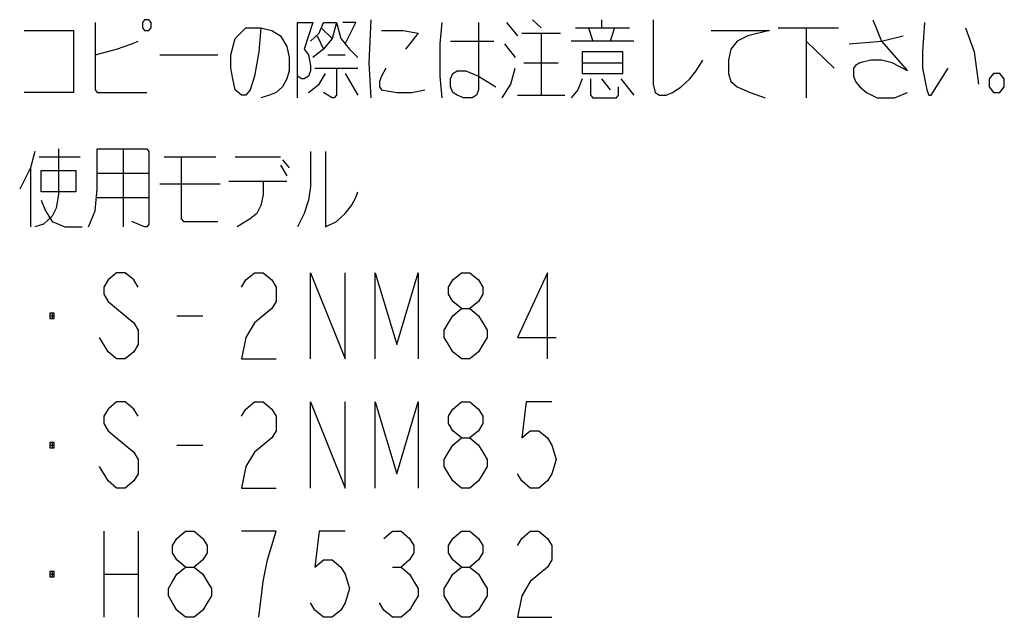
# Model space of a CAD drawing. Header units: millimetres. Extents: x 0 to 770, y -15 to 420.
# Tile 116 of 116: x 655 to 770, y -15 to 55. Entities that reach past the tile are written whole.
import ezdxf

# ---------------------------------------------------------------- set-up
doc = ezdxf.new("R2010")
doc.units = ezdxf.units.MM
doc.header["$LTSCALE"] = 32.67
doc.layers.add('DRA_ITEM', color=7, linetype='CONTINUOUS')

msp = doc.modelspace()

# ---------------------------------------------------------------- linework, layer by layer
at = {"layer": 'DRA_ITEM', "color": 2, "linetype": 'CONTINUOUS'}
for p, q in [((690.286225, 53.853836), (691.536221, 52.60384)), ((711.786241, 54.478834), (713.036237, 52.916339)), ((714.786187, 54.791342), (715.786242, 53.853836)), ((719.786243, 53.853836), (726.036223, 53.853836)), ((721.28618, 53.853836), (721.786208, 52.291341)), ((722.78619, 54.791342), (722.78619, 53.853836)), ((724.286199, 53.853836), (723.786245, 52.291341)), ((743.286223, 53.853836), (750.286244, 53.853836)), ((746.536184, 53.853836), (746.536184, 45.728836)), ((689.786198, 52.916339), (690.536239, 51.353835)), ((713.536192, 53.228838), (718.03622, 53.228838)), ((715.786242, 53.228838), (715.786242, 46.041335)), ((705.286248, 52.291341), (710.286231, 52.291341)), ((711.536227, 51.978842), (712.786223, 50.416339)), ((726.53625, 52.291341), (719.286216, 52.291341)), ((746.536184, 52.291341), (749.786216, 49.166343)), ((671.536215, 50.728837), (678.286222, 50.728837)), ((691.036194, 50.728837), (693.036231, 50.728837)), ((689.536184, 49.166343), (694.53624, 49.166343)), ((713.786205, 49.791341), (717.786207, 49.791341)), ((720.536212, 49.791341), (725.286182, 49.791341)), ((693.036231, 48.541336), (694.53624, 46.041335)), ((722.78619, 47.916338), (723.786245, 46.666342)), ((725.03624, 47.916338), (726.53625, 46.041335)), ((713.036237, 46.041335), (718.536248, 46.041335)), ((657.536247, 38.853841), (662.286217, 38.853841)), ((667.2862, 39.791338), (667.2862, 30.72884)), ((672.036242, 38.853841), (678.036208, 38.853841)), ((680.286186, 38.853841), (685.536183, 38.853841)), ((685.536183, 37.916335), (686.286224, 36.666339)), ((685.786197, 38.541342), (686.536238, 37.603836)), ((656.536192, 37.603836), (656.536192, 30.72884)), ((664.286181, 36.978838), (670.286219, 36.978838)), ((671.536215, 35.728842), (678.536235, 35.728842)), ((679.536218, 36.041341), (686.286224, 36.041341)), ((664.286181, 34.166338), (670.286219, 34.166338)), ((674.28622, 31.353838), (678.286222, 31.353838)), ((659.036184, 20.728837), (659.036184, 20.103839)), ((658.786243, 20.416338), (659.286198, 20.416338)), ((673.536179, 20.416338), (676.536198, 20.416338)), ((665.53625, 16.249673), (664.536195, 17.916338)), ((659.036184, 5.728837), (659.036184, 5.103839)), ((658.786243, 5.416338), (659.286198, 5.416338)), ((673.536179, 5.416338), (676.536198, 5.416338)), ((665.53625, 1.249673), (664.536195, 2.916338)), ((665.036222, -4.583662), (665.036222, -14.583661)), ((669.036223, -4.583662), (669.036223, -14.583661)), ((698.536241, -8.750327), (699.536224, -8.750327)), ((658.786243, -9.583662), (659.286198, -9.583662)), ((659.036184, -9.271163), (659.036184, -9.896161)), ((665.036222, -9.583662), (669.036223, -9.583662))]:
    msp.add_line(p, q, dxfattribs=at)
for points in [[(664.03624, 54.478834), (664.03624, 46.666342), (664.286181, 46.353834), (670.036206, 46.353834)], [(669.786192, 54.791342), (669.536251, 54.478834), (669.536251, 53.853836), (669.786192, 53.541337), (670.286219, 53.541337), (670.536233, 53.853836), (670.536233, 54.478834), (670.286219, 54.791342), (669.786192, 54.791342)], [(683.286205, 53.853836), (683.036191, 51.041336), (682.536237, 48.228837), (682.036209, 46.666342), (681.536182, 46.041335), (681.036227, 46.041335), (680.286186, 46.666342), (680.036245, 47.916338), (679.786231, 49.166343), (679.786231, 50.728837), (680.286186, 52.60384), (681.536182, 53.853836), (683.286205, 53.853836), (684.536201, 53.541337), (685.536183, 52.916339), (686.286224, 51.666334), (686.536238, 50.416339), (686.536238, 48.853835), (686.286224, 47.916338), (685.786197, 46.978841), (685.036228, 46.353834), (684.286187, 46.041335), (683.286205, 45.728836)], [(687.53622, 45.728836), (687.53622, 54.478834), (689.286243, 54.478834), (688.286188, 51.353835), (688.786216, 50.728837), (689.036229, 49.478842), (689.036229, 48.853835), (688.786216, 48.228837), (688.286188, 47.916338), (688.036247, 47.916338), (687.53622, 48.228837)], [(689.036229, 52.291341), (690.036212, 53.228838), (690.536239, 54.478834), (692.036249, 54.478834), (691.536221, 52.60384), (690.536239, 51.353835), (689.286243, 50.416339)], [(692.036249, 54.478834), (692.536203, 52.60384), (693.536186, 51.353835), (694.53624, 50.416339)], [(693.036231, 51.978842), (694.286227, 54.478834), (692.786217, 54.478834)], [(696.03625, 54.791342), (695.786236, 49.791341), (696.03625, 45.728836)], [(704.286193, 54.478834), (704.03618, 51.978842), (704.03618, 48.228837), (704.286193, 45.728836)], [(708.536208, 54.478834), (708.536208, 46.666342), (708.286195, 46.041335), (707.78624, 45.728836), (706.786185, 45.728836), (706.036217, 46.041335), (705.536189, 46.353834), (705.286248, 46.978841), (705.286248, 47.916338), (705.536189, 48.541336), (706.036217, 48.853835), (707.036199, 48.853835), (707.78624, 48.541336), (708.536208, 48.228837), (710.536245, 46.978841)], [(728.786228, 54.791342), (728.786228, 47.29134), (729.036242, 46.353834), (729.536197, 46.041335), (730.286238, 46.041335), (731.036206, 46.353834), (732.036188, 46.978841), (733.036243, 47.916338), (733.786211, 48.853835), (734.53618, 50.10384)], [(754.286245, 54.791342), (755.286227, 52.291341), (758.286246, 48.853835), (756.536223, 49.791341), (755.286227, 50.10384), (754.036231, 50.10384), (752.786235, 49.791341), (752.286208, 49.478842), (752.036194, 49.166343), (752.036194, 48.228837), (752.286208, 47.603839), (752.786235, 46.978841), (753.536204, 46.353834), (754.7862, 45.728836), (756.786237, 45.728836), (758.286246, 46.353834)], [(760.28621, 54.478834), (760.036197, 51.041336), (760.036197, 49.166343), (760.536224, 46.666342), (760.786238, 46.041335), (761.036251, 46.041335), (763.036216, 49.166343)], [(765.03618, 53.853836), (766.036235, 51.041336), (766.53619, 47.29134)], [(655.786224, 53.541337), (661.536248, 53.541337), (661.536248, 46.353834), (655.786224, 46.353834)], [(697.286246, 53.541337), (699.786237, 53.541337), (701.536188, 53.228838), (700.036251, 51.353835)], [(735.536235, 53.541337), (742.286241, 53.541337), (739.78625, 52.916339), (738.536181, 52.291341), (737.786213, 51.353835), (737.536199, 50.10384), (737.536199, 48.541336), (737.786213, 47.603839), (738.536181, 46.978841), (740.036191, 46.353834), (741.786214, 45.728836)], [(751.53624, 51.978842), (755.286227, 52.291341), (757.786219, 52.916339)], [(664.03624, 50.728837), (666.536232, 51.353835), (668.286182, 51.978842), (669.036223, 52.291341)], [(720.536212, 51.041336), (720.536212, 48.541336), (725.286182, 48.541336), (725.286182, 51.041336), (720.536212, 51.041336)], [(692.036249, 49.166343), (692.036249, 46.041335), (691.786235, 45.728836), (691.536221, 45.728836), (690.536239, 46.353834)], [(697.7862, 49.166343), (697.286246, 48.228837), (697.036232, 47.603839), (697.036232, 46.978841), (697.286246, 46.666342), (699.036196, 46.353834), (700.786219, 46.353834), (702.286229, 46.666342)], [(711.286214, 45.728836), (712.286196, 47.29134), (712.786223, 49.166343)], [(688.786216, 46.353834), (690.036212, 47.29134), (690.78618, 48.541336)], [(769.036181, 48.541336), (768.286213, 48.541336), (767.786186, 47.916338), (767.786186, 46.978841), (768.286213, 46.353834), (769.036181, 46.353834), (769.536209, 46.978841), (769.536209, 47.916338), (769.036181, 48.541336)], [(720.536212, 47.916338), (720.036185, 46.666342), (719.286216, 45.728836)], [(721.536194, 47.916338), (721.536194, 46.041335), (721.786208, 45.728836), (724.536213, 45.728836), (724.786227, 46.041335), (724.786227, 46.978841)], [(657.03622, 39.478839), (656.536192, 37.603836), (655.286197, 35.103839)], [(659.786225, 39.791338), (659.786225, 34.478837), (659.536211, 32.916338), (659.036184, 31.978836), (658.036202, 31.041339), (657.03622, 30.72884)], [(663.286199, 30.72884), (664.03624, 32.603839), (664.286181, 35.103839), (664.286181, 39.791338), (670.036206, 39.791338), (670.286219, 39.478839), (670.286219, 31.041339), (670.036206, 30.72884), (669.786192, 30.72884), (668.286182, 31.353838)], [(674.036207, 38.853841), (674.036207, 31.666337), (674.28622, 31.353838)], [(689.036229, 39.478839), (689.036229, 35.416338), (688.786216, 33.853839), (688.286188, 32.29134), (687.53622, 30.72884)], [(690.78618, 39.478839), (690.78618, 30.72884), (692.036249, 31.353838), (693.036231, 32.29134), (693.786199, 33.228837), (694.286227, 34.166338), (694.53624, 34.791341)], [(657.786188, 37.291337), (661.786189, 37.291337), (661.786189, 34.791341), (657.786188, 34.791341), (657.786188, 37.291337)], [(683.536219, 36.041341), (683.536219, 34.478837), (683.286205, 33.228837), (682.78625, 32.29134), (682.036209, 31.666337), (680.5362, 30.72884)], [(657.786188, 33.853839), (658.286216, 32.603839), (659.036184, 31.353838), (660.536194, 30.72884), (662.53623, 30.72884)], [(669.036223, 23.749671), (668.536196, 24.583003), (667.536214, 25.41634), (666.536232, 25.41634), (665.53625, 24.583003), (665.036222, 23.749671), (665.036222, 22.916339), (665.53625, 22.083007), (666.536232, 21.24967)], [(681.036227, 23.749671), (681.536182, 24.583003), (682.536237, 25.41634), (683.536219, 25.41634), (684.536201, 24.583003), (685.036228, 23.749671), (685.036228, 22.083007), (684.536201, 21.24967)], [(689.036229, 15.416337), (689.036229, 25.41634), (693.036231, 15.416337), (693.036231, 25.41634)], [(696.536205, 15.416337), (696.536205, 25.41634), (699.036196, 17.083006), (701.536188, 25.41634), (701.536188, 15.416337)], [(706.536244, 21.24967), (705.536189, 22.083007), (705.036234, 22.916339), (705.036234, 23.749671), (705.536189, 24.583003), (706.536244, 25.41634), (707.536226, 25.41634), (708.536208, 24.583003), (709.036236, 23.749671), (709.036236, 22.916339), (708.536208, 22.083007), (707.536226, 21.24967)], [(716.536211, 15.416337), (716.536211, 25.41634), (713.036237, 17.916338), (717.536193, 17.916338)], [(658.786243, 20.728837), (658.786243, 20.103839), (659.286198, 20.103839), (659.286198, 20.728837), (658.786243, 20.728837)], [(666.536232, 21.24967), (668.536196, 19.583006), (669.036223, 18.74967), (669.036223, 17.083006), (668.536196, 16.249673), (667.536214, 15.416337), (666.536232, 15.416337), (665.53625, 16.249673)], [(684.536201, 21.24967), (682.536237, 19.583006), (681.536182, 17.916338), (681.036227, 15.416337), (685.036228, 15.416337)], [(706.536244, 15.416337), (705.536189, 16.249673), (705.036234, 17.083006), (704.536207, 17.916338), (704.536207, 18.74967), (705.036234, 19.583006), (705.536189, 20.416338), (706.536244, 21.24967), (707.536226, 21.24967), (708.536208, 20.416338), (709.036236, 19.583006), (709.53619, 18.74967), (709.53619, 17.916338), (709.036236, 17.083006), (708.536208, 16.249673), (707.536226, 15.416337), (706.536244, 15.416337)], [(669.036223, 8.749671), (668.536196, 9.583003), (667.536214, 10.41634), (666.536232, 10.41634), (665.53625, 9.583003), (665.036222, 8.749671), (665.036222, 7.916339), (665.53625, 7.083007), (666.536232, 6.24967)], [(681.036227, 8.749671), (681.536182, 9.583003), (682.536237, 10.41634), (683.536219, 10.41634), (684.536201, 9.583003), (685.036228, 8.749671), (685.036228, 7.083007), (684.536201, 6.24967)], [(689.036229, 0.416337), (689.036229, 10.41634), (693.036231, 0.416337), (693.036231, 10.41634)], [(696.536205, 0.416337), (696.536205, 10.41634), (699.036196, 2.083006), (701.536188, 10.41634), (701.536188, 0.416337)], [(706.536244, 6.24967), (705.536189, 7.083007), (705.036234, 7.916339), (705.036234, 8.749671), (705.536189, 9.583003), (706.536244, 10.41634), (707.536226, 10.41634), (708.536208, 9.583003), (709.036236, 8.749671), (709.036236, 7.916339), (708.536208, 7.083007), (707.536226, 6.24967)], [(717.036238, 10.41634), (714.036219, 10.41634), (713.536192, 6.24967), (714.536246, 7.083007), (715.536229, 7.083007), (716.536211, 6.24967), (717.036238, 5.416338), (717.536193, 3.74967), (717.036238, 2.083006), (716.536211, 1.249673), (715.536229, 0.416337), (714.536246, 0.416337), (713.536192, 1.249673), (713.036237, 2.083006)], [(658.786243, 5.728837), (658.786243, 5.103839), (659.286198, 5.103839), (659.286198, 5.728837), (658.786243, 5.728837)], [(666.536232, 6.24967), (668.536196, 4.583006), (669.036223, 3.74967), (669.036223, 2.083006), (668.536196, 1.249673), (667.536214, 0.416337), (666.536232, 0.416337), (665.53625, 1.249673)], [(684.536201, 6.24967), (682.536237, 4.583006), (681.536182, 2.916338), (681.036227, 0.416337), (685.036228, 0.416337)], [(706.536244, 0.416337), (705.536189, 1.249673), (705.036234, 2.083006), (704.536207, 2.916338), (704.536207, 3.74967), (705.036234, 4.583006), (705.536189, 5.416338), (706.536244, 6.24967), (707.536226, 6.24967), (708.536208, 5.416338), (709.036236, 4.583006), (709.53619, 3.74967), (709.53619, 2.916338), (709.036236, 2.083006), (708.536208, 1.249673), (707.536226, 0.416337), (706.536244, 0.416337)], [(674.536234, -8.750327), (673.536179, -7.916995), (673.036225, -7.083661), (673.036225, -6.250329), (673.536179, -5.416994), (674.536234, -4.583662), (675.536216, -4.583662), (676.536198, -5.416994), (677.036226, -6.250329), (677.036226, -7.083661), (676.536198, -7.916995), (675.536216, -8.750327)], [(683.036191, -14.583661), (683.536219, -10.416996), (684.036246, -7.916995), (684.536201, -6.250329), (685.036228, -4.583662), (681.036227, -4.583662)], [(693.036231, -4.583662), (690.036212, -4.583662), (689.536184, -8.750327), (690.536239, -7.916995), (691.536221, -7.916995), (692.536203, -8.750327), (693.036231, -9.583662), (693.536186, -11.250328), (693.036231, -12.916995), (692.536203, -13.750329), (691.536221, -14.583661), (690.536239, -14.583661), (689.536184, -13.750329), (689.036229, -12.916995)], [(697.536187, -5.416994), (698.536241, -4.583662), (699.536224, -4.583662), (700.536206, -5.416994), (701.036233, -6.250329), (701.036233, -7.083661), (700.536206, -7.916995), (699.536224, -8.750327), (700.536206, -9.583662), (701.036233, -10.416996), (701.536188, -11.250328), (701.536188, -12.083662), (701.036233, -12.916995), (700.536206, -13.750329), (699.536224, -14.583661), (698.536241, -14.583661), (697.536187, -13.750329), (697.036232, -12.916995)], [(706.536244, -8.750327), (705.536189, -7.916995), (705.036234, -7.083661), (705.036234, -6.250329), (705.536189, -5.416994), (706.536244, -4.583662), (707.536226, -4.583662), (708.536208, -5.416994), (709.036236, -6.250329), (709.036236, -7.083661), (708.536208, -7.916995), (707.536226, -8.750327)], [(713.036237, -6.250329), (713.536192, -5.416994), (714.536246, -4.583662), (715.536229, -4.583662), (716.536211, -5.416994), (717.036238, -6.250329), (717.036238, -7.916995), (716.536211, -8.750327)], [(674.536234, -14.583661), (673.536179, -13.750329), (673.036225, -12.916995), (672.536197, -12.083662), (672.536197, -11.250328), (673.036225, -10.416996), (673.536179, -9.583662), (674.536234, -8.750327), (675.536216, -8.750327), (676.536198, -9.583662), (677.036226, -10.416996), (677.536181, -11.250328), (677.536181, -12.083662), (677.036226, -12.916995), (676.536198, -13.750329), (675.536216, -14.583661), (674.536234, -14.583661)], [(706.536244, -14.583661), (705.536189, -13.750329), (705.036234, -12.916995), (704.536207, -12.083662), (704.536207, -11.250328), (705.036234, -10.416996), (705.536189, -9.583662), (706.536244, -8.750327), (707.536226, -8.750327), (708.536208, -9.583662), (709.036236, -10.416996), (709.53619, -11.250328), (709.53619, -12.083662), (709.036236, -12.916995), (708.536208, -13.750329), (707.536226, -14.583661), (706.536244, -14.583661)], [(716.536211, -8.750327), (714.536246, -10.416996), (713.536192, -12.083662), (713.036237, -14.583661), (717.036238, -14.583661)], [(658.786243, -9.271163), (658.786243, -9.896161), (659.286198, -9.896161), (659.286198, -9.271163), (658.786243, -9.271163)]]:
    msp.add_lwpolyline(points, dxfattribs=at)

doc.saveas('drawing.dxf')
